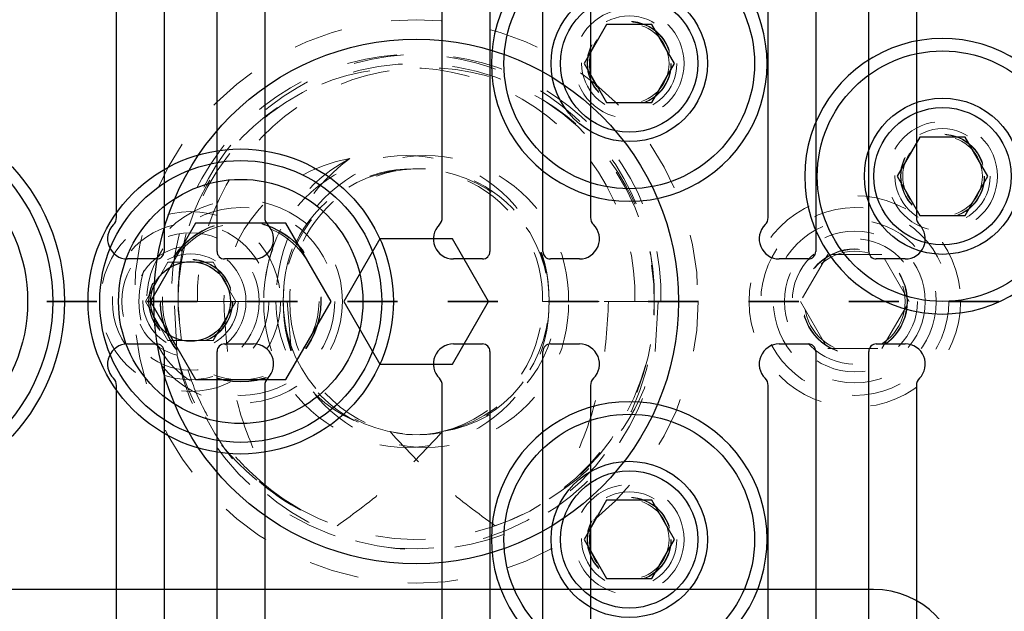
# Model space of a CAD drawing. Header units: inches. Extents: x 1802 to 2468, y -208 to -72.
# Tile 62 of 256: x 1821.12 to 1823.08, y -147.14 to -145.96. Entities that reach past the tile are written whole.
import ezdxf

# ---------------------------------------------------------------- set-up
doc = ezdxf.new("R2010")
doc.units = ezdxf.units.IN
doc.header["$LTSCALE"] = 0.5
doc.header["$MEASUREMENT"] = 0
doc.linetypes.add('HIDDEN', pattern=[0.225, 0.15, -0.075])
doc.linetypes.add('PHANTOM', pattern=[0.25, 0.125, -0.025, 0.025, -0.025, 0.025, -0.025])
for name, color, linetype in [('APP-M-S', 30, 'Continuous'), ('APP-M-S2', 1, 'Continuous'), ('DIE-M-S', 8, 'Continuous'), ('DSS-M-S', 53, 'Continuous'), ('DST-M-S', 53, 'Continuous'), ('PAD-M-S', 135, 'Continuous'), ('PBU-M-S', 8, 'Continuous'), ('SID-M-P', 202, 'PHANTOM'), ('ST1-M-S', 193, 'Continuous'), ('SVD-M-S', 8, 'Continuous'), ('SVE-M-S', 8, 'Continuous'), ('SVF-M-S', 8, 'Continuous')]:
    doc.layers.add(name, color=color, linetype=linetype)

msp = doc.modelspace()

# ---------------------------------------------------------------- hatches: boundary and pattern name
at = {"layer": 'APP-M-S2'}
h = msp.add_hatch(dxfattribs=at)
h.set_pattern_fill('ANSI31', color=256, scale=0.5, style=0)
h.set_pattern_definition([(45, (-112.54644, -58.280767), (-0.0441941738, 0.0441941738), [])])
h.paths.add_polyline_path([(1825.35987, -144.99337, 1), (1825.35987, -144.80437, 1)])
h.paths.add_polyline_path([(1825.35987, -148.24337, 1), (1825.35987, -148.05437, 1)])
h.paths.add_polyline_path([(1824.65703, -147.70375), (1824.65703, -146.62375, 0.4142136), (1824.64203, -146.60875), (1824.58416, -146.60875, 0.6707333), (1824.55608, -146.67723, -0.2007469), (1824.56203, -146.69148), (1824.56203, -147.70375, 0.4142136), (1824.57703, -147.71875), (1824.64203, -147.71875, 0.4142136)])
h.paths.add_polyline_path([(1824.2077, -147.70375), (1824.2077, -146.69148, -0.2007469), (1824.21366, -146.67723, 0.6707333), (1824.18558, -146.60875), (1824.1277, -146.60875, 0.4142136), (1824.1127, -146.62375), (1824.1127, -147.70375, 0.4142136), (1824.1277, -147.71875), (1824.1927, -147.71875, 0.4142136)])
h.paths.add_polyline_path([(1824.00703, -146.42399), (1824.00703, -145.34399, 0.4142136), (1823.99203, -145.32899), (1823.92703, -145.32899, 0.4142136), (1823.91203, -145.34399), (1823.91203, -146.35626, -0.2007469), (1823.90608, -146.3705, 0.6707333), (1823.93416, -146.43899), (1823.99203, -146.43899, 0.4142136)])
h.paths.add_polyline_path([(1823.5577, -146.35626), (1823.5577, -145.34399, 0.4142136), (1823.5427, -145.32899), (1823.4777, -145.32899, 0.4142136), (1823.4627, -145.34399), (1823.4627, -146.42399, 0.4142136), (1823.4777, -146.43899), (1823.53558, -146.43899, 0.6707333), (1823.56366, -146.3705, -0.2007469)])
h.paths.add_polyline_path([(1822.66924, -148.01188), (1822.7075, -147.83606, 0.0536198), (1822.71203, -147.79387), (1822.71203, -147.76436, 0.4142136), (1822.69203, -147.74436), (1822.62703, -147.74436, 0.4142136), (1822.61203, -147.75936), (1822.61203, -147.79387, -0.0536198), (1822.60978, -147.8148), (1822.57152, -147.99061, -0.3527589), (1822.52344, -148.02936), (1822.3463, -148.02936, -0.3527589), (1822.29821, -147.99061), (1822.25995, -147.8148, -0.0536198), (1822.2577, -147.79387), (1822.2577, -147.75936, 0.4142136), (1822.2427, -147.74436), (1822.1777, -147.74436, 0.4142136), (1822.1577, -147.76436), (1822.1577, -147.79387, 0.0536198), (1822.16224, -147.83606), (1822.2005, -148.01188, 0.3527589), (1822.3463, -148.12936), (1822.52344, -148.12936, 0.3527589)])
h.paths.add_polyline_path([(1822.66924, -145.03586, 0.3527589), (1822.52344, -144.91837), (1822.3463, -144.91837, 0.3527589), (1822.2005, -145.03586), (1822.16224, -145.21167, 0.0536198), (1822.1577, -145.25386), (1822.1577, -145.28337, 0.4142136), (1822.1777, -145.30337), (1822.2427, -145.30337, 0.4142136), (1822.2577, -145.28837), (1822.2577, -145.25386, -0.0536198), (1822.25995, -145.23294), (1822.29821, -145.05712, -0.3527589), (1822.3463, -145.01837), (1822.52344, -145.01837, -0.3527589), (1822.57152, -145.05712), (1822.60978, -145.23294, -0.0536198), (1822.61203, -145.25386), (1822.61203, -145.28837, 0.4142136), (1822.62703, -145.30337), (1822.69203, -145.30337, 0.4142136), (1822.71203, -145.28337), (1822.71203, -145.25386, 0.0536198), (1822.7075, -145.21167)])

# ---------------------------------------------------------------- linework, layer by layer
at = {"layer": 'APP-M-S', "linetype": 'Continuous', "lineweight": 25}
for p, q in [((1821.31203, -146.35626), (1821.31203, -145.35736)), ((1821.40703, -145.34399), (1821.40703, -146.42399)), ((1821.5127, -146.42399), (1821.5127, -145.34399)), ((1821.6077, -145.35736), (1821.6077, -146.35626)), ((1821.96203, -146.35626), (1821.96203, -145.34399)), ((1822.05703, -145.34399), (1822.05703, -146.42399)), ((1822.1627, -146.42399), (1822.1627, -145.34399)), ((1822.2577, -145.34399), (1822.2577, -146.35626)), ((1822.61203, -146.35626), (1822.61203, -145.34399)), ((1822.70703, -145.34399), (1822.70703, -146.42399)), ((1822.8127, -146.42399), (1822.8127, -145.34399)), ((1822.9077, -145.34399), (1822.9077, -146.35626)), ((1821.39203, -146.43899), (1821.33416, -146.43899)), ((1821.58558, -146.43899), (1821.5277, -146.43899)), ((1822.04203, -146.43899), (1821.98416, -146.43899)), ((1822.23558, -146.43899), (1822.1777, -146.43899)), ((1822.69203, -146.43899), (1822.63416, -146.43899)), ((1822.88558, -146.43899), (1822.8277, -146.43899)), ((1821.33416, -146.60875), (1821.39203, -146.60875)), ((1821.5277, -146.60875), (1821.58558, -146.60875)), ((1821.98416, -146.60875), (1822.04203, -146.60875)), ((1822.1777, -146.60875), (1822.23558, -146.60875)), ((1822.63416, -146.60875), (1822.69203, -146.60875)), ((1822.8277, -146.60875), (1822.88558, -146.60875)), ((1821.40703, -146.62375), (1821.40703, -147.70375)), ((1821.5127, -147.70375), (1821.5127, -146.62375)), ((1822.05703, -146.62375), (1822.05703, -147.70375)), ((1822.1627, -147.70375), (1822.1627, -146.62375)), ((1822.70703, -146.62375), (1822.70703, -147.70375)), ((1822.8127, -147.70375), (1822.8127, -146.62375)), ((1821.31203, -147.69037), (1821.31203, -146.69148)), ((1821.6077, -146.69148), (1821.6077, -147.69037)), ((1821.96203, -147.70375), (1821.96203, -146.69148)), ((1822.2577, -146.69148), (1822.2577, -147.70375)), ((1822.61203, -147.70375), (1822.61203, -146.69148)), ((1822.9077, -146.69148), (1822.9077, -147.70375))]:
    msp.add_line(p, q, dxfattribs=at)
for centre, radius, start, end in [((1821.29203, -146.35626), 0.02, 314.59571, 0), ((1821.6277, -146.35626), 0.02, 180, 225.40429), ((1821.94203, -146.35626), 0.02, 314.59571, 0), ((1822.2777, -146.35626), 0.02, 180, 225.40429), ((1822.59203, -146.35626), 0.02, 314.59571, 0), ((1822.9277, -146.35626), 0.02, 180, 225.40429), ((1821.33416, -146.39899), 0.04, 134.59571, 270), ((1821.58558, -146.39899), 0.04, 270, 45.40429), ((1821.98416, -146.39899), 0.04, 134.59571, 270), ((1822.23558, -146.39899), 0.04, 270, 45.40429), ((1822.63416, -146.39899), 0.04, 134.59571, 270), ((1822.88558, -146.39899), 0.04, 270, 45.40429), ((1821.39203, -146.42399), 0.015, 270, 0), ((1821.5277, -146.42399), 0.015, 180, 270), ((1822.04203, -146.42399), 0.015, 270, 0), ((1822.1777, -146.42399), 0.015, 180, 270), ((1822.69203, -146.42399), 0.015, 270, 0), ((1822.8277, -146.42399), 0.015, 180, 270), ((1821.33416, -146.64875), 0.04, 90, 225.40429), ((1821.39203, -146.62375), 0.015, 0, 90), ((1821.5277, -146.62375), 0.015, 90, 180), ((1821.58558, -146.64875), 0.04, 314.59571, 90), ((1821.98416, -146.64875), 0.04, 90, 225.40429), ((1822.04203, -146.62375), 0.015, 0, 90), ((1822.1777, -146.62375), 0.015, 90, 180), ((1822.23558, -146.64875), 0.04, 314.59571, 90), ((1822.63416, -146.64875), 0.04, 90, 225.40429), ((1822.69203, -146.62375), 0.015, 0, 90), ((1822.8277, -146.62375), 0.015, 90, 180), ((1822.88558, -146.64875), 0.04, 314.59571, 90), ((1821.29203, -146.69148), 0.02, 0, 45.40429), ((1821.6277, -146.69148), 0.02, 134.59571, 180), ((1821.94203, -146.69148), 0.02, 0, 45.40429), ((1822.2777, -146.69148), 0.02, 134.59571, 180), ((1822.59203, -146.69148), 0.02, 0, 45.40429), ((1822.9277, -146.69148), 0.02, 134.59571, 180)]:
    msp.add_arc(centre, radius, start, end, dxfattribs=at)
at = {"layer": 'DIE-M-S', "linetype": 'HIDDEN', "lineweight": 18}
for centre, radius in [((1822.33487, -146.04887), 0.0795), ((1822.95987, -146.27387), 0.0795), ((1821.55987, -146.52387), 0.203), ((1822.33487, -146.99887), 0.0795)]:
    msp.add_circle(centre, radius, dxfattribs=at)
at = {"layer": 'DIE-M-S', "linetype": 'Continuous', "lineweight": 25}
msp.add_circle((1821.55987, -146.52387), 0.3045, dxfattribs=at)
for centre, start, end in [((1822.33487, -146.04887), 133.34176, 46.65824), ((1822.95987, -146.27387), 43.34176, 316.65824), ((1822.33487, -146.99887), 313.34176, 226.65824)]:
    msp.add_arc(centre, 0.275, start, end, dxfattribs=at)
at = {"layer": 'DSS-M-S', "linetype": 'HIDDEN', "lineweight": 18}
msp.add_circle((1821.55987, -146.52387), 0.15625, dxfattribs=at)
at = {"layer": 'DST-M-S', "linetype": 'Continuous', "lineweight": 25}
for centre, radius in [((1821.90987, -146.52387), 0.52345), ((1820.80987, -146.52387), 0.3985)]:
    msp.add_circle(centre, radius, dxfattribs=at)
at = {"layer": 'PAD-M-S', "linetype": 'HIDDEN', "lineweight": 18}
msp.add_circle((1822.78487, -146.52387), 0.1005, dxfattribs=at)
at = {"layer": 'PBU-M-S', "linetype": 'HIDDEN', "lineweight": 18}
for radius in [0.211, 0.1405]:
    msp.add_circle((1822.78487, -146.52387), radius, dxfattribs=at)
at = {"layer": 'SID-M-P', "linetype": 'PHANTOM', "lineweight": 35}
msp.add_line((1839.67287, -146.52387), (1801.82187, -146.52387), dxfattribs=at)
at = {"layer": 'ST1-M-S', "linetype": 'Continuous', "lineweight": 25}
msp.add_line((1822.82237, -147.09887), (1821.07237, -147.09887), dxfattribs=at)
at = {"layer": 'ST1-M-S', "linetype": 'HIDDEN', "lineweight": 18}
for radius in [0.1795, 0.1105]:
    msp.add_circle((1821.45987, -146.52387), radius, dxfattribs=at)
at = {"layer": 'ST1-M-S', "linetype": 'Continuous', "lineweight": 25}
msp.add_circle((1821.45987, -146.52387), 0.0795, dxfattribs=at)
msp.add_arc((1822.82237, -147.27387), 0.175, 0, 90, dxfattribs=at)
at = {"layer": 'SVD-M-S', "linetype": 'Continuous', "lineweight": 25}
for p, q in [((1822.28976, -145.97074), (1822.24466, -146.04887)), ((1822.37997, -145.97074), (1822.28976, -145.97074)), ((1822.42508, -146.04887), (1822.37997, -145.97074)), ((1822.24466, -146.04887), (1822.28976, -146.12699)), ((1822.37997, -146.12699), (1822.42508, -146.04887)), ((1822.28976, -146.12699), (1822.37997, -146.12699)), ((1822.91476, -146.19574), (1822.86966, -146.27387)), ((1823.00497, -146.19574), (1822.91476, -146.19574)), ((1823.05008, -146.27387), (1823.00497, -146.19574)), ((1822.86966, -146.27387), (1822.91476, -146.35199)), ((1823.00497, -146.35199), (1823.05008, -146.27387)), ((1822.91476, -146.35199), (1823.00497, -146.35199)), ((1821.4698, -146.36787), (1821.37974, -146.52387)), ((1821.64993, -146.36787), (1821.4698, -146.36787)), ((1821.74, -146.52387), (1821.64993, -146.36787)), ((1821.37974, -146.52387), (1821.4698, -146.67987)), ((1821.64993, -146.67987), (1821.74, -146.52387)), ((1821.4698, -146.67987), (1821.64993, -146.67987)), ((1822.28976, -146.92074), (1822.24466, -146.99887)), ((1822.37997, -146.92074), (1822.28976, -146.92074)), ((1822.42508, -146.99887), (1822.37997, -146.92074)), ((1822.24466, -146.99887), (1822.28976, -147.07699)), ((1822.37997, -147.07699), (1822.42508, -146.99887)), ((1822.28976, -147.07699), (1822.37997, -147.07699))]:
    msp.add_line(p, q, dxfattribs=at)
for centre, radius in [((1822.33487, -146.04887), 0.25), ((1822.33487, -146.04887), 0.156), ((1822.33487, -146.04887), 0.137), ((1822.95987, -146.27387), 0.25), ((1822.95987, -146.27387), 0.156), ((1822.95987, -146.27387), 0.137), ((1821.55987, -146.52387), 0.28125), ((1821.55987, -146.52387), 0.24375), ((1822.33487, -146.99887), 0.25), ((1822.33487, -146.99887), 0.156), ((1822.33487, -146.99887), 0.137)]:
    msp.add_circle(centre, radius, dxfattribs=at)
at = {"layer": 'SVD-M-S', "linetype": 'HIDDEN', "lineweight": 18}
for centre, radius in [((1822.33487, -146.04887), 0.10938), ((1822.33487, -146.04887), 0.095), ((1822.33487, -146.04887), 0.08397), ((1822.33487, -146.04887), 0.0837), ((1822.33487, -146.04887), 0.08318), ((1822.95987, -146.27387), 0.10938), ((1822.95987, -146.27387), 0.095), ((1822.95987, -146.27387), 0.08397), ((1822.95987, -146.27387), 0.0837), ((1822.95987, -146.27387), 0.08318), ((1821.55987, -146.52387), 0.1875), ((1821.55987, -146.52387), 0.16072), ((1821.55987, -146.52387), 0.16045), ((1821.55987, -146.52387), 0.15993), ((1822.33487, -146.99887), 0.10938), ((1822.33487, -146.99887), 0.095), ((1822.33487, -146.99887), 0.08397), ((1822.33487, -146.99887), 0.0837), ((1822.33487, -146.99887), 0.08318)]:
    msp.add_circle(centre, radius, dxfattribs=at)
at = {"layer": 'SVE-M-S', "linetype": 'HIDDEN', "lineweight": 18}
for p, q in [((1821.36966, -146.52387), (1821.41476, -146.44574)), ((1821.41476, -146.44574), (1821.50497, -146.44574)), ((1821.50497, -146.44574), (1821.55008, -146.52387)), ((1821.41476, -146.60199), (1821.36966, -146.52387)), ((1821.55008, -146.52387), (1821.50497, -146.60199)), ((1821.50497, -146.60199), (1821.41476, -146.60199))]:
    msp.add_line(p, q, dxfattribs=at)
at = {"layer": 'SVE-M-S', "linetype": 'Continuous', "lineweight": 25}
for radius in [0.375, 0.325]:
    msp.add_circle((1820.80987, -146.52387), radius, dxfattribs=at)
at = {"layer": 'SVE-M-S', "linetype": 'HIDDEN', "lineweight": 18}
for radius in [0.156, 0.137, 0.095, 0.08397, 0.0837, 0.08318]:
    msp.add_circle((1821.45987, -146.52387), radius, dxfattribs=at)
at = {"layer": 'SVF-M-S', "linetype": 'Continuous', "lineweight": 25}
for p, q in [((1821.8377, -146.39887), (1821.76553, -146.52387)), ((1821.98204, -146.39887), (1821.8377, -146.39887)), ((1822.05421, -146.52387), (1821.98204, -146.39887)), ((1821.76553, -146.52387), (1821.8377, -146.64887)), ((1821.98204, -146.64887), (1822.05421, -146.52387)), ((1821.8377, -146.64887), (1821.98204, -146.64887))]:
    msp.add_line(p, q, dxfattribs=at)
at = {"layer": 'SVF-M-S', "linetype": 'HIDDEN', "lineweight": 18}
for p, q in [((1822.73074, -146.43012), (1822.67662, -146.52387)), ((1822.83899, -146.43012), (1822.73074, -146.43012)), ((1822.89312, -146.52387), (1822.83899, -146.43012)), ((1821.42183, -146.52387), (1821.42726, -146.52387)), ((1821.42726, -146.52387), (1821.43487, -146.52387)), ((1821.43344, -146.63232), (1821.42726, -146.52387)), ((1821.43487, -146.52387), (1821.60611, -146.52387)), ((1821.43518, -146.54107), (1821.43487, -146.52387)), ((1821.60611, -146.52387), (1821.52608, -146.52387)), ((1821.60611, -146.52387), (1821.63001, -146.52387)), ((1821.60611, -146.52387), (1821.64487, -146.52387)), ((1821.64487, -146.52387), (1821.65248, -146.52387)), ((1821.65248, -146.52387), (1821.65971, -146.61131)), ((1821.65248, -146.52387), (1821.6579, -146.52387)), ((1822.16183, -146.52387), (1822.34611, -146.52387)), ((1822.38487, -146.52387), (1822.17487, -146.52387)), ((1822.17487, -146.52387), (1822.38487, -146.52387)), ((1822.34611, -146.52387), (1822.3979, -146.52387)), ((1822.39248, -146.52387), (1822.3863, -146.63232)), ((1822.67662, -146.52387), (1822.73074, -146.61762)), ((1822.83899, -146.61762), (1822.89312, -146.52387)), ((1821.44145, -146.60267), (1821.43518, -146.54107)), ((1822.73074, -146.61762), (1822.83899, -146.61762)), ((1821.64487, -146.91808), (1821.6148, -146.8961))]:
    msp.add_line(p, q, dxfattribs=at)
for centre, radius in [((1821.90987, -146.52387), 0.5625), ((1822.78487, -146.52387), 0.1875), ((1822.78487, -146.52387), 0.1625), ((1822.78487, -146.52387), 0.125), ((1822.78487, -146.52387), 0.10497), ((1822.78487, -146.52387), 0.1047), ((1822.78487, -146.52387), 0.10418)]:
    msp.add_circle(centre, radius, dxfattribs=at)
at = {"layer": 'SVF-M-S', "linetype": 'Continuous', "lineweight": 25}
msp.add_circle((1821.90987, -146.52387), 0.52345, dxfattribs=at)
at = {"layer": 'SVF-M-S', "linetype": 'HIDDEN', "lineweight": 18}
for centre, radius, start, end in [((1821.90335, -146.51228), 0.48166, 358.62082, 181.37918), ((1821.91639, -146.51228), 0.48166, 358.62082, 181.37918), ((1821.89049, -146.5129), 0.45575, 358.62082, 181.37918), ((1821.90987, -146.52387), 0.475, 236.08967, 180), ((1821.92925, -146.5129), 0.45575, 358.62082, 181.37918), ((1821.89049, -146.51714), 0.28446, 358.6441, 181.3559), ((1821.92568, -146.52173), 0.31958, 117.65377, 180.38339), ((1821.92925, -146.51714), 0.28446, 358.6441, 181.3559), ((1821.90335, -146.51755), 0.25856, 358.60069, 181.39931), ((1821.90987, -146.52387), 0.265, 199.26791, 180), ((1821.91639, -146.51755), 0.25856, 358.60069, 181.39931), ((1821.90451, -146.53738), 0.48055, 191.39562, 1.61091), ((1821.89049, -146.5306), 0.28446, 178.6441, 1.3559), ((1821.92925, -146.5306), 0.28446, 178.6441, 1.3559), ((1821.9055, -146.5292), 0.26069, 178.82772, 282.52015), ((1821.90987, -146.52387), 0.265, 180, 199.26791), ((1821.923, -146.52674), 0.26511, 179.38016, 255.74629), ((1821.91424, -146.5292), 0.26069, 257.47985, 1.17228), ((1821.89674, -146.52674), 0.26511, 284.25371, 0.61984), ((1821.91603, -146.52823), 0.46886, 288.87727, 0.53304), ((1821.91741, -146.54178), 0.47755, 206.39965, 349.07072), ((1821.89397, -146.54248), 0.45225, 228.92707, 251.70514)]:
    msp.add_arc(centre, radius, start, end, dxfattribs=at)
for centre, major_axis, ratio, start_param, end_param in [((1821.83814, -146.52387), (-0.31206, 0), 0.9318009, 4.9084034, 6.2831853), ((1822.01539, -146.52387), (0.38537, 0), 0.9410518, 2.2365539, 3.1415927), ((1821.90244, -146.52387), (-0.27243, 0), 0.966834, 0, 1.4059114), ((1821.9173, -146.52387), (0.27243, 0), 0.966834, 4.8772739, 6.2831853), ((1821.90254, -146.52387), (-0.48233, 0), 0.966834, 0.2347238, 1.0072023), ((1821.9172, -146.52387), (0.48233, 0), 0.966834, 5.275983, 6.0484615)]:
    msp.add_ellipse(centre, major_axis=major_axis, ratio=ratio, start_param=start_param, end_param=end_param, dxfattribs=at)
for points, knots in [([(1821.62287, -146.90236), (1821.60266, -146.88545), (1821.56166, -146.85113), (1821.51206, -146.78742), (1821.47307, -146.71596), (1821.44207, -146.62824), (1821.43752, -146.56224), (1821.43487, -146.52387)], [0, 0, 0, 0, 0.1825208, 0.3703479, 0.5521776, 0.7396236, 1, 1, 1, 1]), ([(1821.52608, -146.52387), (1821.52889, -146.57229), (1821.5341, -146.66179), (1821.57008, -146.78913), (1821.60515, -146.86436), (1821.62287, -146.90236)], [0, 0, 0, 0, 0.3683479, 0.680906, 1, 1, 1, 1]), ([(1822.29366, -146.52387), (1822.29084, -146.57229), (1822.28564, -146.66179), (1822.24966, -146.78913), (1822.21458, -146.86436), (1822.19686, -146.90236)], [0, 0, 0, 0, 0.3683479, 0.680906, 1, 1, 1, 1]), ([(1821.75201, -146.97187), (1821.78674, -146.94651), (1821.86299, -146.89083), (1821.9271, -146.82146), (1821.96201, -146.78369)], [0, 0, 0, 0, 0.4555585, 1, 1, 1, 1]), ([(1822.06773, -146.97187), (1822.03299, -146.94651), (1821.95675, -146.89083), (1821.89263, -146.82146), (1821.85773, -146.78369)], [0, 0, 0, 0, 0.4555585, 1, 1, 1, 1])]:
    msp.add_open_spline(points, degree=3, knots=knots, dxfattribs=at)

doc.saveas('drawing.dxf')
